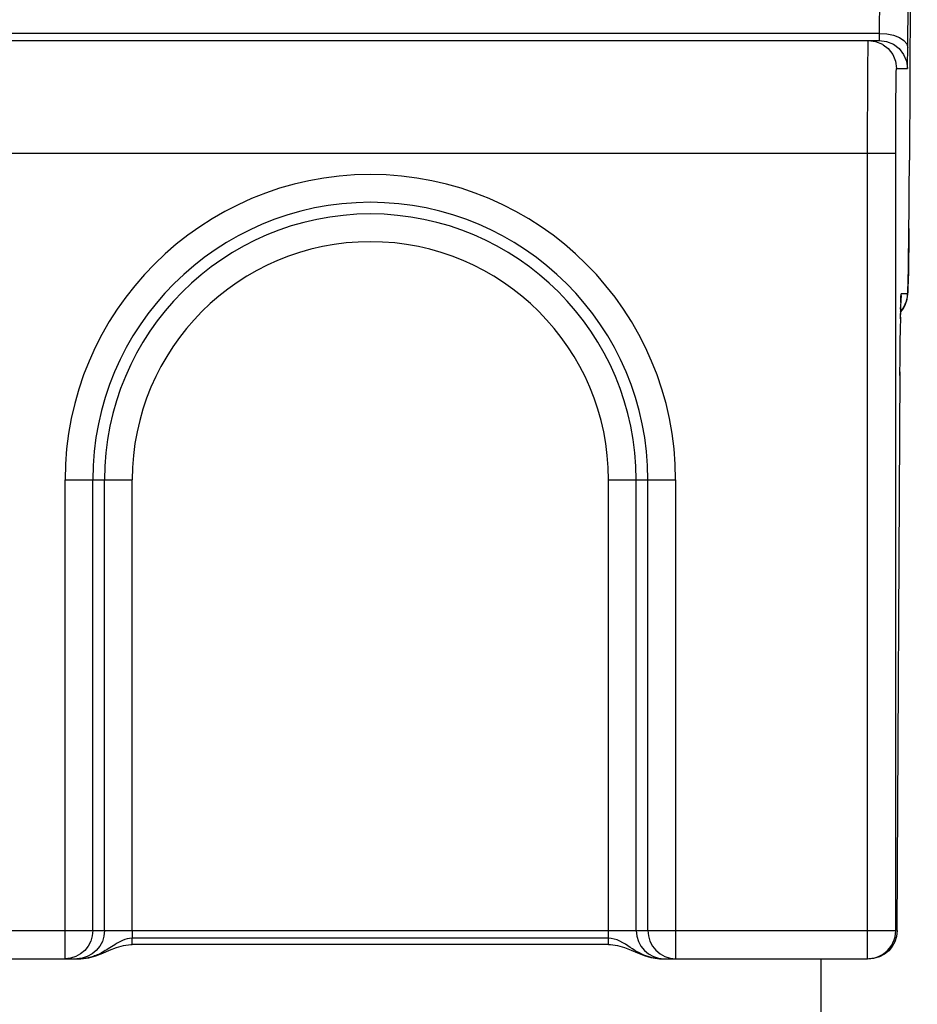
# Model space of a CAD drawing. Extents: x 0 to 420, y 0 to 297.
# Tile 73 of 116: x 222 to 228, y 153 to 160. Entities that reach past the tile are written whole.
import ezdxf

# ---------------------------------------------------------------- set-up
doc = ezdxf.new("R2010")
doc.units = 0
doc.header["$LTSCALE"] = 23.1
doc.layers.get('0').update_dxf_attribs({"linetype": 'CONTINUOUS'})

msp = doc.modelspace()

# ---------------------------------------------------------------- linework, layer by layer
at = {"color": 7, "linetype": 'CONTINUOUS'}
for p, q in [((228.2404, 170.4064), (228.1846, 159.3364)), ((227.9725, 160.2364), (228.0227, 170.2088)), ((228.1723, 160.0948), (228.2223, 170.0064)), ((213.7432, 160.1864), (227.9703, 160.1864)), ((227.9725, 160.2364), (221.5529, 160.2364)), ((227.9703, 160.1864), (228.022, 160.1796)), ((227.9723, 160.2225), (227.9725, 160.2364)), ((227.9725, 160.2364), (228.0241, 160.2328)), ((228.022, 160.1796), (228.0711, 160.1591)), ((228.0241, 160.2328), (228.0721, 160.2227)), ((227.9989, 160.1559), (228.0342, 160.1278)), ((228.1719, 160.0493), (228.1723, 160.0948)), ((228.0928, 159.9864), (228.1703, 159.9864)), ((213.6259, 159.3864), (228.0875, 159.3864)), ((227.8875, 153.6657), (227.8875, 159.3864)), ((228.0875, 153.8657), (228.0875, 159.3864)), ((228.1833, 159.1117), (228.1846, 159.3364)), ((228.1846, 159.3354), (228.1846, 159.3364)), ((228.1822, 158.9648), (228.1836, 159.1552)), ((228.181, 158.835), (228.1824, 158.9937)), ((228.18, 158.749), (228.181, 158.835)), ((228.179, 158.673), (228.18, 158.749)), ((228.178, 158.6066), (228.179, 158.673)), ((228.177, 158.5498), (228.178, 158.6066)), ((228.1753, 158.4749), (228.176, 158.502)), ((228.176, 158.502), (228.177, 158.5498)), ((228.174, 158.4312), (228.1747, 158.4514)), ((228.1747, 158.4514), (228.1753, 158.4749)), ((228.123, 158.3613), (228.1263, 158.3864)), ((228.1703, 158.3864), (228.1263, 158.3864)), ((228.1222, 158.2933), (228.1213, 158.2399)), ((228.1219, 158.2772), (228.1225, 158.3034)), ((228.121, 158.2223), (228.1198, 158.1314)), ((228.1208, 158.2105), (228.1214, 158.2463)), ((228.1189, 158.037), (228.12, 158.1479)), ((228.1181, 157.9319), (228.119, 158.0482)), ((228.1173, 157.8062), (228.1181, 157.931)), ((228.1177, 157.8815), (228.1183, 157.9618)), ((228.0974, 153.8657), (228.1175, 157.833)), ((228.1172, 157.7854), (228.1172, 157.7864)), ((222.1889, 153.6657), (222.1889, 157.0657)), ((222.1889, 157.0657), (222.6656, 157.0657)), ((222.3858, 153.8657), (222.3858, 157.0657)), ((222.4686, 153.8657), (222.4686, 157.0657)), ((222.6656, 153.8657), (222.6656, 157.0657)), ((226.0478, 157.0657), (226.5245, 157.0657)), ((226.0478, 153.7674), (226.0478, 157.0657)), ((226.2448, 153.8657), (226.2448, 157.0657)), ((226.3276, 153.8657), (226.3276, 157.0657)), ((226.5245, 157.0657), (226.5245, 153.6657)), ((213.6259, 153.8657), (228.0875, 153.8657)), ((222.6656, 153.8657), (222.6656, 153.811)), ((226.0478, 153.811), (222.6656, 153.811)), ((222.6656, 153.7674), (222.6656, 153.811)), ((226.0478, 153.7674), (222.6656, 153.7674)), ((222.3101, 153.6696), (222.2717, 153.6657)), ((222.3013, 153.6657), (222.3568, 153.672)), ((226.4033, 153.6696), (226.4417, 153.6657)), ((213.8259, 153.6657), (222.3013, 153.6657)), ((226.4128, 153.6657), (226.4106, 153.6657)), ((226.4128, 153.6657), (227.8875, 153.6657)), ((227.5567, 138.5857), (227.5567, 153.6657))]:
    msp.add_line(p, q, dxfattribs=at)
for points in [[(227.8875, 159.3864), (227.8876, 159.5097), (227.8878, 159.6271), (227.8881, 159.7368), (227.8884, 159.8353), (227.8889, 159.9204), (227.8893, 159.9919), (227.8898, 160.0491), (227.8903, 160.0955), (227.8909, 160.1325), (227.8914, 160.1607), (227.8921, 160.1796), (227.8928, 160.1864)], [(227.8928, 160.1864), (227.9445, 160.1796), (227.9928, 160.1596), (227.9989, 160.1559)], [(227.9703, 160.1864), (227.9705, 160.1868), (227.9707, 160.1878), (227.9709, 160.1894), (227.9711, 160.1914), (227.9713, 160.1939), (227.9714, 160.1967), (227.9716, 160.1998), (227.9717, 160.2034), (227.9719, 160.2074), (227.972, 160.2118), (227.9723, 160.2225)], [(228.0721, 160.2227), (228.1134, 160.2068), (228.1452, 160.1862)], [(228.1452, 160.1862), (228.1654, 160.1621), (228.1725, 160.1364)], [(228.0342, 160.1278), (228.066, 160.0864), (228.0859, 160.0381), (228.0928, 159.9864)], [(228.0711, 160.1591), (228.1117, 160.1278), (228.1435, 160.0864), (228.1634, 160.0381), (228.1703, 159.9864)], [(228.1703, 159.9864), (228.1705, 159.9877), (228.1707, 159.9907), (228.1709, 159.9954), (228.1711, 160.0016), (228.1713, 160.0089), (228.1714, 160.0173), (228.1719, 160.0493)], [(228.0875, 159.3864), (228.0876, 159.4797), (228.0878, 159.5669), (228.0881, 159.649), (228.0884, 159.7231), (228.0889, 159.7867), (228.0893, 159.8405), (228.0898, 159.8836), (228.0903, 159.9182), (228.0909, 159.9463), (228.0914, 159.9671), (228.0921, 159.9804), (228.0928, 159.9864)], [(228.1811, 158.8517), (228.1798, 158.7296), (228.1784, 158.6286), (228.1769, 158.5463), (228.1754, 158.4803), (228.1739, 158.4316), (228.1721, 158.4003), (228.1634, 158.3346)], [(228.1216, 158.2559), (228.1244, 158.2589), (228.142, 158.2837), (228.1542, 158.3075), (228.1618, 158.328), (228.1662, 158.3448), (228.1686, 158.357), (228.1699, 158.3662), (228.1707, 158.3736), (228.1713, 158.38), (228.1718, 158.3863), (228.1722, 158.3926), (228.1726, 158.3992), (228.1729, 158.4063), (228.1733, 158.4139), (228.174, 158.4312)], [(228.1249, 158.3756), (228.1235, 158.3447), (228.1222, 158.2933)], [(228.123, 158.325), (228.1236, 158.342), (228.1238, 158.3488), (228.124, 158.3544), (228.1242, 158.3587), (228.1244, 158.3611)], [(228.1216, 158.2579), (228.1435, 158.2864), (228.1634, 158.3346)], [(222.3858, 153.8657), (222.3822, 153.8273), (222.3712, 153.79), (222.3531, 153.7553), (222.3286, 153.7247), (222.2987, 153.6997), (222.2646, 153.6811), (222.2275, 153.6696), (222.1889, 153.6657)], [(222.4686, 153.8657), (222.4648, 153.8267), (222.4536, 153.7892), (222.4354, 153.7546), (222.4109, 153.7243), (222.3811, 153.6994), (222.347, 153.6809), (222.3101, 153.6696)], [(222.6656, 153.811), (222.647, 153.8096), (222.6293, 153.8065), (222.6125, 153.8015), (222.5965, 153.7953), (222.5815, 153.7883)], [(226.3285, 153.6805), (226.3138, 153.6859), (226.2988, 153.6921), (226.2834, 153.6992), (226.2677, 153.7071), (226.2518, 153.7159), (226.2355, 153.7254), (226.219, 153.7356), (226.2023, 153.7462), (226.1851, 153.7572), (226.1673, 153.7683), (226.1483, 153.7795), (226.1285, 153.79), (226.108, 153.7989), (226.0874, 153.8057), (226.0675, 153.8097), (226.0478, 153.811)], [(226.2448, 153.8657), (226.2486, 153.8267), (226.2598, 153.7892), (226.278, 153.7546), (226.3025, 153.7243), (226.3323, 153.6994), (226.3664, 153.6809), (226.4033, 153.6696)], [(226.3276, 153.8657), (226.3312, 153.8276), (226.342, 153.7906), (226.3598, 153.7561), (226.384, 153.7256), (226.4141, 153.7001), (226.4488, 153.6811), (226.486, 153.6696), (226.5245, 153.6657)], [(227.8875, 153.6657), (227.91, 153.667), (227.9321, 153.6708), (227.9537, 153.677), (227.9745, 153.6856), (227.9941, 153.6965), (228.0124, 153.7095), (228.029, 153.7244), (228.0439, 153.741), (228.0568, 153.7593), (228.0677, 153.7789), (228.0763, 153.7997), (228.0825, 153.8213), (228.0863, 153.8434), (228.0875, 153.8657)], [(228.0974, 153.8657), (228.0934, 153.8243), (228.0813, 153.7861), (228.0624, 153.7518), (228.0375, 153.7222), (228.0073, 153.6981), (227.973, 153.6802), (227.9357, 153.6694), (227.8969, 153.6657)], [(222.5294, 153.7578), (222.5065, 153.7433), (222.4956, 153.7363), (222.4849, 153.7297), (222.4743, 153.7233), (222.464, 153.7173), (222.454, 153.7116), (222.4442, 153.7063), (222.4346, 153.7014), (222.4253, 153.6969), (222.4162, 153.6928), (222.4073, 153.689), (222.3985, 153.6855), (222.3898, 153.6822), (222.381, 153.6793), (222.3722, 153.6766), (222.3633, 153.6741), (222.3541, 153.6719), (222.3445, 153.6699), (222.3345, 153.6682), (222.3238, 153.6669), (222.3125, 153.666), (222.3013, 153.6657)], [(222.3568, 153.672), (222.4075, 153.6868), (222.4563, 153.7063), (222.5044, 153.7272), (222.5532, 153.7464), (222.6039, 153.7607), (222.6567, 153.7673), (222.6656, 153.7674)], [(222.5815, 153.7883), (222.5674, 153.7808), (222.5541, 153.7731), (222.5414, 153.7654), (222.5294, 153.7578)], [(226.0478, 153.7674), (226.062, 153.767), (226.1126, 153.7601), (226.1611, 153.746), (226.2078, 153.7277), (226.2537, 153.7078), (226.2998, 153.689), (226.3473, 153.6742), (226.3952, 153.6664), (226.4106, 153.6657)], [(226.3571, 153.6724), (226.3429, 153.6761), (226.3285, 153.6805)], [(226.4106, 153.6657), (226.3986, 153.6662), (226.3845, 153.6675), (226.3708, 153.6696), (226.3571, 153.6724)]]:
    msp.add_lwpolyline(points, dxfattribs=at)
for radius in [2.1678, 1.9709, 1.8881, 1.6911]:
    msp.add_arc((224.3567, 157.0657), radius, 0, 180, dxfattribs=at)

doc.saveas('drawing.dxf')
